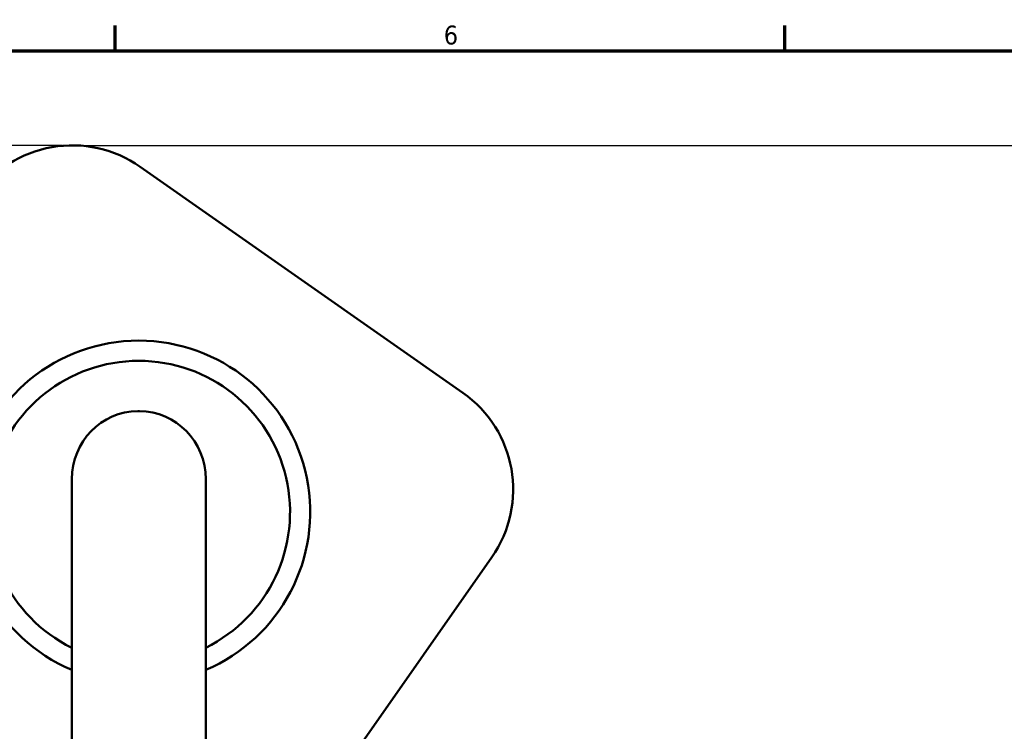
# Model space of a CAD drawing. Header units: inches. Extents: x 0.1 to 33.9, y 0.6 to 21.4.
# Tile 52 of 83: x 7.9 to 14.1, y 16.7 to 21.2. Entities that reach past the tile are written whole.
import ezdxf

# ---------------------------------------------------------------- set-up
doc = ezdxf.new("R2010")
doc.units = ezdxf.units.IN
doc.header["$MEASUREMENT"] = 0
for name, color, linetype, lineweight in [('Border (ANSI)', 7, 'Continuous', 70), ('Dimension (ANSI)', 7, 'Continuous', 25), ('Visible (ANSI)', 7, 'Continuous', 50)]:
    doc.layers.add(name, color=color, linetype=linetype, lineweight=lineweight)
doc.styles.add('Note Text (ANSI)', font='tahoma.ttf')
doc.dimstyles.new('Default (ANSI)', dxfattribs={"dimtxt": 0.12, "dimasz": 0.098425, "dimexe": 0.125, "dimexo": 0.0625, "dimgap": 0.031496, "dimtad": 0, "dimtih": 1, "dimtoh": 1, "dimrnd": 1e-08, "dimzin": 4, "dimdsep": 46, "dimtxsty": 'Note Text (ANSI)', "dimcen": 0.09, "dimdle": 0.393701, "dimclrd": 256, "dimclre": 256, "dimclrt": 256, "dimadec": 0, "dimazin": 1, "dimtfac": 1, "dimtofl": 0, "dimtmove": 0, "dimatfit": 3, "dimfxl": 1, "dimtolj": 1, "dimtzin": 4, "dimlwd": -1, "dimlwe": -1, "dimarcsym": 0})

# ---------------------------------------------------------------- blocks, each defined once
blk = doc.blocks.new('Borders Default Border')
at = {"layer": 'Border (ANSI)'}
for p, q in [((8.5, 21), (8.5, 21.16)), ((12.75, 21), (12.75, 21.16))]:
    blk.add_line(p, q, dxfattribs=at)
at = {"layer": 'Border (ANSI)', "flags": 128}
blk.add_lwpolyline([(0.5, 1), (0.5, 21), (33.5, 21), (33.5, 1), (0.5, 1)], dxfattribs=at)
at = {"layer": 'Border (ANSI)', "insert": (10.5867, 21.0375), "char_height": 0.12, "attachment_point": 7, "style": 'Note Text (ANSI)'}
blk.add_mtext('6', dxfattribs=at)
blk = doc.blocks.new('*D11')
at = {"layer": 'Defpoints', "color": 0, "transparency": 16777216}
for p in [(8.2288, 20.3997), (17.4033, 20.3997), (17.0096, 15.2875)]:
    blk.add_point(p, dxfattribs=at)
at = {"layer": 'Dimension (ANSI)', "transparency": 16777216}
for p, q in [((8.2913, 20.3997), (17.5283, 20.3997)), ((17.4033, 20.3013), (17.4033, 17.9366)), ((17.4033, 15.386), (17.4033, 17.7507)), ((17.0721, 15.2875), (17.5283, 15.2875))]:
    blk.add_line(p, q, dxfattribs=at)
for points in [[(17.3869, 20.3013), (17.4198, 20.3013), (17.4033, 20.3997)], [(17.3869, 15.386), (17.4198, 15.386), (17.4033, 15.2875)]]:
    blk.add_solid(points, dxfattribs=at)
at = {"layer": 'Dimension (ANSI)', "transparency": 16777216, "insert": (17.2549, 17.9051), "char_height": 0.12, "attachment_point": 1, "style": 'Note Text (ANSI)'}
blk.add_mtext('\\A1;5.11', dxfattribs=at)
blk = doc.blocks.new('*D13')
at = {"layer": 'Defpoints', "color": 0, "transparency": 16777216}
for p in [(3.6574, 20.3997), (8.2288, 20.3997), (7.122, 12.9604)]:
    blk.add_point(p, dxfattribs=at)
at = {"layer": 'Dimension (ANSI)', "transparency": 16777216}
for p, q in [((8.1663, 20.3997), (3.5324, 20.3997)), ((3.6574, 20.3013), (3.6574, 16.7716)), ((3.6574, 13.0589), (3.6574, 16.5886)), ((7.0595, 12.9604), (3.5324, 12.9604))]:
    blk.add_line(p, q, dxfattribs=at)
for points in [[(3.641, 20.3013), (3.6738, 20.3013), (3.6574, 20.3997)], [(3.641, 13.0589), (3.6738, 13.0589), (3.6574, 12.9604)]]:
    blk.add_solid(points, dxfattribs=at)
at = {"layer": 'Dimension (ANSI)', "transparency": 16777216, "insert": (3.5033, 16.7401), "char_height": 0.12, "attachment_point": 1, "style": 'Note Text (ANSI)'}
blk.add_mtext('\\A1;7.44', dxfattribs=at)

msp = doc.modelspace()

# ---------------------------------------------------------------- linework, layer by layer
at = {"layer": 'Visible (ANSI)'}
for p, q in [((10.7068, 18.8301), (8.6589, 20.2641)), ((8.6454, 18.7126), (8.6554, 18.7126)), ((8.2254, 18.2812), (8.2254, 18.0055)), ((9.0754, 18.0055), (9.0754, 18.2812)), ((8.2254, 17.1518), (8.2254, 18.0055)), ((9.0754, 17.1518), (9.0754, 18.0055)), ((9.3, 15.5134), (10.891, 17.7856)), ((8.2254, 16.5826), (8.2254, 17.1518)), ((9.0754, 16.5826), (9.0754, 17.1518))]:
    msp.add_line(p, q, dxfattribs=at)
for centre, radius, start, end in [((8.2288, 19.6497), 0.75, 55, 145), ((8.6504, 18.0726), 1.088, 292.99339, 247.00661), ((8.6504, 18.0726), 0.96, 296.27681, 243.72319), ((10.2766, 18.2158), 0.75, 325, 55)]:
    msp.add_arc(centre, radius, start, end, dxfattribs=at)
for centre, start_param, end_param in [((8.6454, 18.2812), 0, 1.570796), ((8.6554, 18.2812), 4.712389, 6.283185)]:
    msp.add_ellipse(centre, major_axis=(0, 0.4314), ratio=0.973549, start_param=start_param, end_param=end_param, dxfattribs=at)

# ---------------------------------------------------------------- block references
msp.add_blockref('Borders Default Border', (0, 0))

# ---------------------------------------------------------------- dimensions: what is measured, and where the dimension line sits
at = {"layer": 'Dimension (ANSI)'}
for base, p1, picture, middle in [((3.6574, 20.3997), (7.122, 12.9604), '*D13', (3.6574, 16.6801)), ((17.4033, 20.3997), (17.0096, 15.2875), '*D11', (17.4033, 17.8436))]:
    dim = msp.add_linear_dim(base=base, p1=p1, p2=(8.2288, 20.3997), angle=90, dimstyle='Default (ANSI)', override={"dimgap": 0.031496, "dimdec": 2, "dimtol": 0, "dimlim": 0, "dimtp": 0, "dimtm": 0, "dimtdec": 2, "dimatfit": 1}, dxfattribs=at)
    dim.commit()
    dim.dimension.update_dxf_attribs({"geometry": picture, "text_midpoint": middle, "dimtype": 160})

doc.saveas('drawing.dxf')
